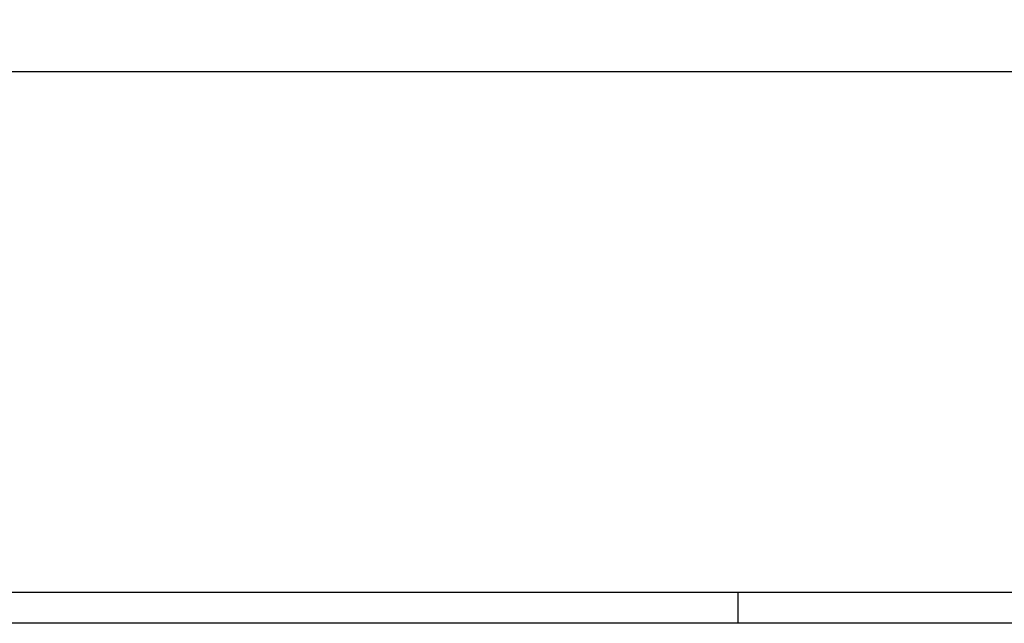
# Model space of a CAD drawing. Header units: millimetres. Extents: x 0 to 111311, y -48878 to -25280.
# Tile 128 of 244: x 87833 to 89406, y -32831 to -31866. Entities that reach past the tile are written whole.
import ezdxf

# ---------------------------------------------------------------- set-up
doc = ezdxf.new("R2010")
doc.units = ezdxf.units.MM
doc.layers.get('Defpoints').update_dxf_attribs({"color": 30})
doc.layers.add('e-cad_opisy', color=7, linetype='Continuous')
doc.layers.add('J wymiary', color=1, linetype='Continuous', lineweight=9)
doc.styles.add('ADESK2', font='simplex', dxfattribs={"width": 0.7})
doc.dimstyles.new('1-100', dxfattribs={"dimscale": 1.5, "dimtxt": 10, "dimasz": 2, "dimexe": 1, "dimexo": 1, "dimgap": 1.5, "dimtad": 1, "dimdec": 0, "dimrnd": 0.5, "dimdsep": 46, "dimtxsty": 'ADESK2', "dimblk": 'wymiar', "dimcen": -1, "dimdle": 5, "dimse1": 1, "dimse2": 1, "dimclrd": 256, "dimclre": 256, "dimclrt": 256, "dimadec": 0, "dimazin": 0, "dimtfac": 1, "dimtdec": 0, "dimtix": 1, "dimtmove": 0, "dimatfit": 3, "dimfxl": 20, "dimfxlon": 1, "dimtolj": 1, "dimtzin": 0, "dimarcsym": 0})

# ---------------------------------------------------------------- blocks, each defined once
blk = doc.blocks.new('A1_poziom')
at = {"ltscale": 0.8}
blk.add_line((345.5, 0), (345.5, 5), dxfattribs=at)
for points in [[(0, 0), (0, 297), (25, 297), (25, 594), (841, 594), (841, 0)], [(30, 5), (836, 5), (836, 589), (30, 589)]]:
    blk.add_lwpolyline(points, close=True)
blk = doc.blocks.new('wymiar')
for p, q in [((1.5, 0), (-1.5, 0)), ((1.06, 1.06), (-1.06, -1.06)), ((0, 1.5), (0, -1.5))]:
    blk.add_line(p, q)
blk = doc.blocks.new('*D1620')
at = {"layer": 'Defpoints', "color": 0, "ltscale": 4}
for p in [(87136.5, -31361.1), (91835.5, -31496.1), (91835.5, -31948.7)]:
    blk.add_point(p, dxfattribs=at)
at = {"layer": 'J wymiary', "lineweight": -2}
blk.add_line((87139.5, -31948.7), (91832.5, -31948.7), dxfattribs=at)
at = {"layer": 'J wymiary', "lineweight": -2, "ltscale": 4, "xscale": 3, "yscale": 3, "zscale": 3, "rotation": 180}
blk.add_blockref('wymiar', (87136.5, -31948.7), dxfattribs=at)
at = {"layer": 'J wymiary', "lineweight": -2, "ltscale": 4, "xscale": 3, "yscale": 3, "zscale": 3}
blk.add_blockref('wymiar', (91835.5, -31948.7), dxfattribs=at)
at = {"layer": 'J wymiary', "ltscale": 4, "insert": (89486, -31939), "char_height": 15, "attachment_point": 5, "style": 'ADESK2'}
blk.add_mtext('\\A1;4699', dxfattribs=at)

msp = doc.modelspace()

# ---------------------------------------------------------------- block references
at = {"layer": 'e-cad_opisy', "ltscale": 4, "xscale": 10, "yscale": 10, "zscale": 10}
msp.add_blockref('A1_poziom', (85525.867, -32831.019), dxfattribs=at)

# ---------------------------------------------------------------- dimensions: what is measured, and where the dimension line sits
at = {"layer": 'J wymiary'}
dim = msp.add_linear_dim(base=(91835.476, -31948.711), p1=(87136.476, -31361.109), p2=(91835.476, -31496.109), dimstyle='1-100', override={"dimblk": 'wymiar'}, dxfattribs=at)
dim.commit()
dim.dimension.update_dxf_attribs({"geometry": '*D1620', "text_midpoint": (89485.976, -31938.961)})

doc.saveas('drawing.dxf')
